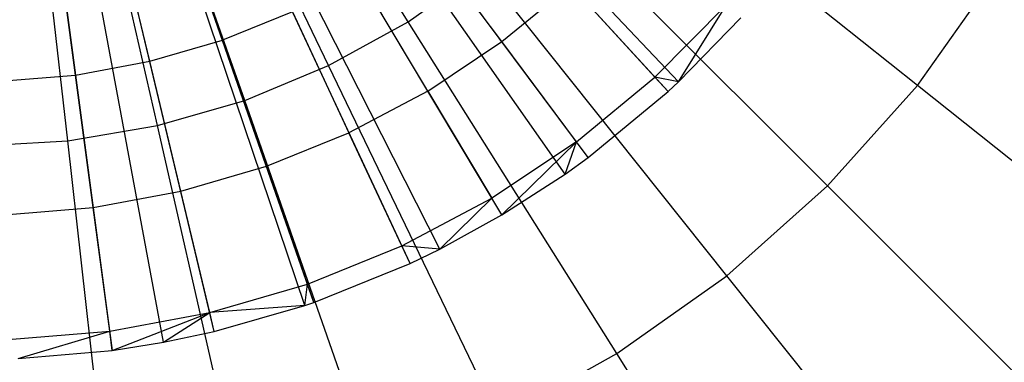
# Model space of a CAD drawing. Extents: x 0.2 to 44.2, y -21.9 to 24.
# Tile 221 of 239: x 30.9 to 33.1, y 11.7 to 12.4. Entities that reach past the tile are written whole.
import ezdxf

# ---------------------------------------------------------------- set-up
doc = ezdxf.new("R2010")
doc.units = 0
doc.header["$LTSCALE"] = 2.54
doc.layers.get('0').update_dxf_attribs({"color": 13, "linetype": 'CONTINUOUS'})

# ---------------------------------------------------------------- blocks, each defined once
blk = doc.blocks.new('GRUPUJ_2')
at = {"color": 0}
for p, q in [((28.371, 30.4933, 29), (27.1296, 31.8514, 29.55)), ((28.371, 30.4933, 29), (27.1296, 31.8514, 29.55)), ((28.3938, 30.5144, 29), (27.1338, 31.8553, 29.55)), ((28.3938, 30.5144, 29), (27.1338, 31.8553, 29.55)), ((28.1952, 30.3482, 29), (27.0976, 31.825, 29.55)), ((28.1952, 30.3482, 29), (27.0976, 31.825, 29.55)), ((28.0056, 30.2217, 29), (27.063, 31.8019, 29.55)), ((28.0056, 30.2217, 29), (27.063, 31.8019, 29.55)), ((28.1448, 30.3118, 29), (27.0884, 31.8183, 29.55)), ((28.1448, 30.3118, 29), (27.0884, 31.8183, 29.55)), ((27.8042, 30.115, 29), (27.0263, 31.7825, 29.55)), ((27.8042, 30.115, 29), (27.0263, 31.7825, 29.55)), ((27.8694, 30.1467, 29), (27.0382, 31.7883, 29.55)), ((27.8694, 30.1467, 29), (27.0382, 31.7883, 29.55)), ((27.3743, 29.9652, 29), (26.948, 31.7552, 29.55)), ((27.3743, 29.9652, 29), (26.948, 31.7552, 29.55)), ((27.5734, 30.0225, 29), (26.9843, 31.7656, 29.55)), ((27.5734, 30.0225, 29), (26.9843, 31.7656, 29.55)), ((27.593, 30.0292, 29), (26.9878, 31.7668, 29.55)), ((27.593, 30.0292, 29), (26.9878, 31.7668, 29.55)), ((26.9071, 31.7476, 29.55), (27.1502, 29.9237, 29)), ((26.9071, 31.7476, 29.55), (27.1502, 29.9237, 29)), ((27.2627, 29.9417, 29), (26.9277, 31.7509, 29.55)), ((27.2627, 29.9417, 29), (26.9277, 31.7509, 29.55)), ((27.2937, 30.8886, 29.3487), (27.392, 30.6063, 29.2518)), ((27.2937, 30.8886, 29.3487), (27.392, 30.6063, 29.2518)), ((27.2327, 30.5597, 29.2518), (27.1634, 30.8505, 29.3487)), ((27.2327, 30.5597, 29.2518), (27.1634, 30.8505, 29.3487)), ((27.0694, 30.5295, 29.2518), (27.03, 30.8257, 29.3487)), ((27.0694, 30.5295, 29.2518), (27.03, 30.8257, 29.3487)), ((28.0059, 30.6029, 29.1401), (27.8306, 30.8387, 29.2518)), ((28.0059, 30.6029, 29.1401), (27.8306, 30.8387, 29.2518)), ((27.843, 30.4943, 29.1401), (27.6925, 30.7465, 29.2518)), ((27.843, 30.4943, 29.1401), (27.6925, 30.7465, 29.2518)), ((28.0059, 30.6029, 29.1401), (28.1569, 30.7275, 29.1401)), ((28.0059, 30.6029, 29.1401), (28.1569, 30.7275, 29.1401)), ((28.342, 30.5249, 29.0202), (28.1569, 30.7275, 29.1401)), ((28.342, 30.5249, 29.0202), (28.1569, 30.7275, 29.1401)), ((28.342, 30.5249, 29.0202), (28.4992, 30.6839, 29.0202)), ((28.342, 30.5249, 29.0202), (28.4992, 30.6839, 29.0202)), ((28.3938, 30.5144, 29), (28.4992, 30.6839, 29.0202)), ((28.3938, 30.5144, 29), (28.4992, 30.6839, 29.0202)), ((27.5458, 30.6688, 29.2518), (27.392, 30.6063, 29.2518)), ((27.5458, 30.6688, 29.2518), (27.392, 30.6063, 29.2518)), ((27.5458, 30.6688, 29.2518), (27.67, 30.4026, 29.1401)), ((27.5458, 30.6688, 29.2518), (27.67, 30.4026, 29.1401)), ((28.3938, 30.5144, 29), (28.5312, 30.6553, 29)), ((28.3938, 30.5144, 29), (28.5312, 30.6553, 29)), ((27.2327, 30.5597, 29.2518), (27.392, 30.6063, 29.2518)), ((27.2327, 30.5597, 29.2518), (27.392, 30.6063, 29.2518)), ((27.4886, 30.3289, 29.1401), (27.392, 30.6063, 29.2518)), ((27.4886, 30.3289, 29.1401), (27.392, 30.6063, 29.2518)), ((27.843, 30.4943, 29.1401), (28.0059, 30.6029, 29.1401)), ((27.843, 30.4943, 29.1401), (28.0059, 30.6029, 29.1401)), ((28.1696, 30.3827, 29.0202), (28.0059, 30.6029, 29.1401)), ((28.1696, 30.3827, 29.0202), (28.0059, 30.6029, 29.1401)), ((27.0694, 30.5295, 29.2518), (27.2327, 30.5597, 29.2518)), ((27.0694, 30.5295, 29.2518), (27.2327, 30.5597, 29.2518)), ((27.3007, 30.274, 29.1401), (27.2327, 30.5597, 29.2518)), ((27.3007, 30.274, 29.1401), (27.2327, 30.5597, 29.2518)), ((26.904, 30.516, 29.2518), (27.0694, 30.5295, 29.2518)), ((26.904, 30.516, 29.2518), (27.0694, 30.5295, 29.2518)), ((27.1082, 30.2383, 29.1401), (27.0694, 30.5295, 29.2518)), ((27.1082, 30.2383, 29.1401), (27.0694, 30.5295, 29.2518)), ((28.1696, 30.3827, 29.0202), (28.342, 30.5249, 29.0202)), ((28.1696, 30.3827, 29.0202), (28.342, 30.5249, 29.0202)), ((28.3938, 30.5144, 29), (28.342, 30.5249, 29.0202)), ((28.371, 30.4933, 29), (28.342, 30.5249, 29.0202)), ((28.3938, 30.5144, 29), (28.342, 30.5249, 29.0202)), ((28.371, 30.4933, 29), (28.342, 30.5249, 29.0202)), ((28.371, 30.4933, 29), (28.3938, 30.5144, 29)), ((28.371, 30.4933, 29), (28.3938, 30.5144, 29)), ((27.843, 30.4943, 29.1401), (27.67, 30.4026, 29.1401)), ((27.843, 30.4943, 29.1401), (27.67, 30.4026, 29.1401)), ((27.843, 30.4943, 29.1401), (27.9836, 30.2586, 29.0202)), ((27.843, 30.4943, 29.1401), (27.9836, 30.2586, 29.0202)), ((28.1952, 30.3482, 29), (28.371, 30.4933, 29)), ((28.1952, 30.3482, 29), (28.371, 30.4933, 29)), ((27.4886, 30.3289, 29.1401), (27.67, 30.4026, 29.1401)), ((27.4886, 30.3289, 29.1401), (27.67, 30.4026, 29.1401)), ((27.786, 30.1539, 29.0202), (27.67, 30.4026, 29.1401)), ((27.786, 30.1539, 29.0202), (27.67, 30.4026, 29.1401)), ((28.1696, 30.3827, 29.0202), (27.9836, 30.2586, 29.0202)), ((28.1696, 30.3827, 29.0202), (27.9836, 30.2586, 29.0202)), ((28.0056, 30.2217, 29), (28.1696, 30.3827, 29.0202)), ((28.0056, 30.2217, 29), (28.1696, 30.3827, 29.0202)), ((28.1448, 30.3118, 29), (28.1696, 30.3827, 29.0202)), ((28.1448, 30.3118, 29), (28.1696, 30.3827, 29.0202)), ((28.1952, 30.3482, 29), (28.1696, 30.3827, 29.0202)), ((28.1952, 30.3482, 29), (28.1696, 30.3827, 29.0202)), ((28.1448, 30.3118, 29), (28.1952, 30.3482, 29)), ((28.1448, 30.3118, 29), (28.1952, 30.3482, 29)), ((27.3007, 30.274, 29.1401), (27.4886, 30.3289, 29.1401)), ((27.3007, 30.274, 29.1401), (27.4886, 30.3289, 29.1401)), ((27.5789, 30.0698, 29.0202), (27.4886, 30.3289, 29.1401)), ((27.5789, 30.0698, 29.0202), (27.4886, 30.3289, 29.1401)), ((28.0056, 30.2217, 29), (28.1448, 30.3118, 29)), ((28.0056, 30.2217, 29), (28.1448, 30.3118, 29)), ((27.1082, 30.2383, 29.1401), (27.3007, 30.274, 29.1401)), ((27.1082, 30.2383, 29.1401), (27.3007, 30.274, 29.1401)), ((27.3643, 30.007, 29.0202), (27.3007, 30.274, 29.1401)), ((27.3643, 30.007, 29.0202), (27.3007, 30.274, 29.1401)), ((27.786, 30.1539, 29.0202), (27.9836, 30.2586, 29.0202)), ((27.786, 30.1539, 29.0202), (27.9836, 30.2586, 29.0202)), ((27.8694, 30.1467, 29), (27.9836, 30.2586, 29.0202)), ((27.8694, 30.1467, 29), (27.9836, 30.2586, 29.0202)), ((28.0056, 30.2217, 29), (27.9836, 30.2586, 29.0202)), ((28.0056, 30.2217, 29), (27.9836, 30.2586, 29.0202)), ((26.9131, 30.2224, 29.1401), (27.1082, 30.2383, 29.1401)), ((26.9131, 30.2224, 29.1401), (27.1082, 30.2383, 29.1401)), ((27.1445, 29.9663, 29.0202), (27.1082, 30.2383, 29.1401)), ((27.1445, 29.9663, 29.0202), (27.1082, 30.2383, 29.1401)), ((27.8694, 30.1467, 29), (28.0056, 30.2217, 29)), ((27.8694, 30.1467, 29), (28.0056, 30.2217, 29)), ((27.5789, 30.0698, 29.0202), (27.786, 30.1539, 29.0202)), ((27.5789, 30.0698, 29.0202), (27.786, 30.1539, 29.0202)), ((27.8042, 30.115, 29), (27.786, 30.1539, 29.0202)), ((27.8042, 30.115, 29), (27.786, 30.1539, 29.0202)), ((27.8694, 30.1467, 29), (27.786, 30.1539, 29.0202)), ((27.8694, 30.1467, 29), (27.786, 30.1539, 29.0202)), ((27.8042, 30.115, 29), (27.8694, 30.1467, 29)), ((27.8042, 30.115, 29), (27.8694, 30.1467, 29)), ((27.593, 30.0292, 29), (27.8042, 30.115, 29)), ((27.593, 30.0292, 29), (27.8042, 30.115, 29)), ((27.3643, 30.007, 29.0202), (27.5789, 30.0698, 29.0202)), ((27.3643, 30.007, 29.0202), (27.5789, 30.0698, 29.0202)), ((27.5734, 30.0225, 29), (27.5789, 30.0698, 29.0202)), ((27.5734, 30.0225, 29), (27.5789, 30.0698, 29.0202)), ((27.593, 30.0292, 29), (27.5789, 30.0698, 29.0202)), ((27.593, 30.0292, 29), (27.5789, 30.0698, 29.0202)), ((27.5734, 30.0225, 29), (27.593, 30.0292, 29)), ((27.5734, 30.0225, 29), (27.593, 30.0292, 29)), ((27.1445, 29.9663, 29.0202), (27.3643, 30.007, 29.0202)), ((27.1445, 29.9663, 29.0202), (27.3643, 30.007, 29.0202)), ((27.1502, 29.9237, 29), (27.3643, 30.007, 29.0202)), ((27.1502, 29.9237, 29), (27.3643, 30.007, 29.0202)), ((27.2627, 29.9417, 29), (27.3643, 30.007, 29.0202)), ((27.2627, 29.9417, 29), (27.3643, 30.007, 29.0202)), ((27.5734, 30.0225, 29), (27.3643, 30.007, 29.0202)), ((27.5734, 30.0225, 29), (27.3643, 30.007, 29.0202)), ((27.3743, 29.9652, 29), (27.3643, 30.007, 29.0202)), ((27.3743, 29.9652, 29), (27.3643, 30.007, 29.0202)), ((27.3743, 29.9652, 29), (27.5734, 30.0225, 29)), ((27.3743, 29.9652, 29), (27.5734, 30.0225, 29)), ((26.9217, 29.948, 29.0202), (27.1445, 29.9663, 29.0202)), ((26.9217, 29.948, 29.0202), (27.1445, 29.9663, 29.0202)), ((26.9437, 29.9059, 29), (27.1445, 29.9663, 29.0202)), ((26.9437, 29.9059, 29), (27.1445, 29.9663, 29.0202)), ((27.1502, 29.9237, 29), (27.1445, 29.9663, 29.0202)), ((27.1502, 29.9237, 29), (27.1445, 29.9663, 29.0202)), ((27.2627, 29.9417, 29), (27.3743, 29.9652, 29)), ((27.2627, 29.9417, 29), (27.3743, 29.9652, 29)), ((27.1502, 29.9237, 29), (27.2627, 29.9417, 29)), ((27.1502, 29.9237, 29), (27.2627, 29.9417, 29)), ((26.9437, 29.9059, 29), (27.1502, 29.9237, 29)), ((26.9437, 29.9059, 29), (27.1502, 29.9237, 29))]:
    blk.add_line(p, q, dxfattribs=at)
blk = doc.blocks.new('KARO-10934_STL')
at = {"color": 0}
blk.add_blockref('GRUPUJ_2', (3.9714, -18.2138, 12.8689), dxfattribs=at)
blk = doc.blocks.new('GRUPUJ_1')
at = {"color": 0}
for p, q in [((31.5494, 34.3731, 40.7407), (31.0788, 35.122, 40.891)), ((31.5494, 34.3731, 40.7407), (31.0788, 35.122, 40.891)), ((31.5494, 34.3731, 25.1418), (31.0788, 35.122, 24.9916)), ((31.5494, 34.3731, 25.1418), (31.0788, 35.122, 24.9916)), ((31.3746, 34.2765, 40.7407), (30.9909, 35.0734, 40.891)), ((31.3746, 34.2765, 40.7407), (30.9909, 35.0734, 40.891)), ((31.3746, 34.2765, 25.1418), (30.9909, 35.0734, 24.9916)), ((31.3746, 34.2765, 25.1418), (30.9909, 35.0734, 24.9916)), ((31.1902, 34.2001, 40.7407), (30.8981, 35.0349, 40.891)), ((31.1902, 34.2001, 40.7407), (30.8981, 35.0349, 40.891)), ((31.1902, 34.2001, 25.1418), (30.8981, 35.0349, 24.9916)), ((31.1902, 34.2001, 25.1418), (30.8981, 35.0349, 24.9916)), ((30.9984, 34.1449, 40.7407), (30.8016, 35.0071, 40.891)), ((30.9984, 34.1449, 40.7407), (30.8016, 35.0071, 40.891)), ((30.9984, 34.1449, 25.1418), (30.8016, 35.0071, 24.9916)), ((30.9984, 34.1449, 25.1418), (30.8016, 35.0071, 24.9916)), ((30.8016, 34.1114, 40.7407), (30.7025, 34.9903, 40.891)), ((30.8016, 34.1114, 40.7407), (30.7025, 34.9903, 40.891)), ((30.8016, 34.1114, 25.1418), (30.7025, 34.9903, 24.9916)), ((30.8016, 34.1114, 25.1418), (30.7025, 34.9903, 24.9916)), ((32.668, 34.233, 40.4923), (31.9941, 34.7705, 40.7407)), ((32.668, 34.233, 40.4923), (31.9941, 34.7705, 40.7407)), ((32.668, 34.233, 25.3902), (31.9941, 34.7705, 25.1418)), ((32.668, 34.233, 25.3902), (31.9941, 34.7705, 25.1418)), ((32.4706, 34.0121, 40.4923), (31.861, 34.6216, 40.7407)), ((32.4706, 34.0121, 40.4923), (31.861, 34.6216, 40.7407)), ((32.4706, 34.0121, 25.3902), (31.861, 34.6216, 25.1418)), ((32.4706, 34.0121, 25.3902), (31.861, 34.6216, 25.1418)), ((31.5494, 34.3731, 40.7407), (31.7122, 34.4886, 40.7407)), ((31.5494, 34.3731, 40.7407), (31.7122, 34.4886, 40.7407)), ((31.5494, 34.3731, 25.1418), (31.7122, 34.4886, 25.1418)), ((31.5494, 34.3731, 25.1418), (31.7122, 34.4886, 25.1418)), ((32.2497, 33.8146, 40.4923), (31.7122, 34.4886, 40.7407)), ((32.2497, 33.8146, 40.4923), (31.7122, 34.4886, 40.7407)), ((32.2497, 33.8146, 25.3902), (31.7122, 34.4886, 25.1418)), ((32.2497, 33.8146, 25.3902), (31.7122, 34.4886, 25.1418)), ((32.668, 34.233, 40.4923), (32.8395, 34.4746, 40.4923)), ((32.668, 34.233, 40.4923), (32.8395, 34.4746, 40.4923)), ((32.668, 34.233, 25.3902), (32.8395, 34.4746, 25.3902)), ((32.668, 34.233, 25.3902), (32.8395, 34.4746, 25.3902)), ((31.3746, 34.2765, 40.7407), (31.5494, 34.3731, 40.7407)), ((31.3746, 34.2765, 40.7407), (31.5494, 34.3731, 40.7407)), ((31.3746, 34.2765, 25.1418), (31.5494, 34.3731, 25.1418)), ((31.3746, 34.2765, 25.1418), (31.5494, 34.3731, 25.1418)), ((32.008, 33.6432, 40.4923), (31.5494, 34.3731, 40.7407)), ((32.008, 33.6432, 40.4923), (31.5494, 34.3731, 40.7407)), ((32.008, 33.6432, 25.3902), (31.5494, 34.3731, 25.1418)), ((32.008, 33.6432, 25.3902), (31.5494, 34.3731, 25.1418)), ((31.1902, 34.2001, 40.7407), (31.3746, 34.2765, 40.7407)), ((31.1902, 34.2001, 40.7407), (31.3746, 34.2765, 40.7407)), ((31.1902, 34.2001, 25.1418), (31.3746, 34.2765, 25.1418)), ((31.1902, 34.2001, 25.1418), (31.3746, 34.2765, 25.1418)), ((31.7487, 33.4998, 40.4923), (31.3746, 34.2765, 40.7407)), ((31.7487, 33.4998, 40.4923), (31.3746, 34.2765, 40.7407)), ((31.7487, 33.4998, 25.3902), (31.3746, 34.2765, 25.1418)), ((31.7487, 33.4998, 25.3902), (31.3746, 34.2765, 25.1418)), ((32.4706, 34.0121, 40.4923), (32.668, 34.233, 40.4923)), ((32.4706, 34.0121, 40.4923), (32.668, 34.233, 40.4923)), ((32.4706, 34.0121, 25.3902), (32.668, 34.233, 25.3902)), ((32.4706, 34.0121, 25.3902), (32.668, 34.233, 25.3902)), ((33.3161, 33.7162, 40.149), (32.668, 34.233, 40.4923)), ((33.3161, 33.7162, 40.149), (32.668, 34.233, 40.4923)), ((33.3161, 33.7162, 25.7335), (32.668, 34.233, 25.3902)), ((33.3161, 33.7162, 25.7335), (32.668, 34.233, 25.3902)), ((30.9984, 34.1449, 40.7407), (31.1902, 34.2001, 40.7407)), ((30.9984, 34.1449, 40.7407), (31.1902, 34.2001, 40.7407)), ((30.9984, 34.1449, 25.1418), (31.1902, 34.2001, 25.1418)), ((30.9984, 34.1449, 25.1418), (31.1902, 34.2001, 25.1418)), ((31.4749, 33.3864, 40.4923), (31.1902, 34.2001, 40.7407)), ((31.4749, 33.3864, 40.4923), (31.1902, 34.2001, 40.7407)), ((31.4749, 33.3864, 25.3902), (31.1902, 34.2001, 25.1418)), ((31.4749, 33.3864, 25.3902), (31.1902, 34.2001, 25.1418)), ((30.8016, 34.1114, 40.7407), (30.9984, 34.1449, 40.7407)), ((30.8016, 34.1114, 40.7407), (30.9984, 34.1449, 40.7407)), ((30.8016, 34.1114, 25.1418), (30.9984, 34.1449, 25.1418)), ((30.8016, 34.1114, 25.1418), (30.9984, 34.1449, 25.1418)), ((31.1902, 33.3044, 40.4923), (30.9984, 34.1449, 40.7407)), ((31.1902, 33.3044, 40.4923), (30.9984, 34.1449, 40.7407)), ((31.1902, 33.3044, 25.3902), (30.9984, 34.1449, 25.1418)), ((31.1902, 33.3044, 25.3902), (30.9984, 34.1449, 25.1418)), ((30.6023, 34.1002, 40.7407), (30.8016, 34.1114, 40.7407)), ((30.6023, 34.1002, 40.7407), (30.8016, 34.1114, 40.7407)), ((30.6023, 34.1002, 25.1418), (30.8016, 34.1114, 25.1418)), ((30.6023, 34.1002, 25.1418), (30.8016, 34.1114, 25.1418)), ((30.8981, 33.2548, 40.4923), (30.8016, 34.1114, 40.7407)), ((30.8981, 33.2548, 40.4923), (30.8016, 34.1114, 40.7407)), ((30.8981, 33.2548, 25.3902), (30.8016, 34.1114, 25.1418)), ((30.8981, 33.2548, 25.3902), (30.8016, 34.1114, 25.1418)), ((32.2497, 33.8146, 40.4923), (32.4706, 34.0121, 40.4923)), ((32.2497, 33.8146, 40.4923), (32.4706, 34.0121, 40.4923)), ((32.2497, 33.8146, 25.3902), (32.4706, 34.0121, 25.3902)), ((32.2497, 33.8146, 25.3902), (32.4706, 34.0121, 25.3902)), ((33.0567, 33.426, 40.149), (32.4706, 34.0121, 40.4923)), ((33.0567, 33.426, 40.149), (32.4706, 34.0121, 40.4923)), ((33.0567, 33.426, 25.7335), (32.4706, 34.0121, 25.3902)), ((33.0567, 33.426, 25.7335), (32.4706, 34.0121, 25.3902)), ((32.008, 33.6432, 40.4923), (32.2497, 33.8146, 40.4923)), ((32.008, 33.6432, 40.4923), (32.2497, 33.8146, 40.4923)), ((32.008, 33.6432, 25.3902), (32.2497, 33.8146, 25.3902)), ((32.008, 33.6432, 25.3902), (32.2497, 33.8146, 25.3902)), ((32.7664, 33.1666, 40.149), (32.2497, 33.8146, 40.4923)), ((32.7664, 33.1666, 40.149), (32.2497, 33.8146, 40.4923)), ((32.7664, 33.1666, 25.7335), (32.2497, 33.8146, 25.3902)), ((32.7664, 33.1666, 25.7335), (32.2497, 33.8146, 25.3902)), ((31.7487, 33.4998, 40.4923), (32.008, 33.6432, 40.4923)), ((31.7487, 33.4998, 40.4923), (32.008, 33.6432, 40.4923)), ((31.7487, 33.4998, 25.3902), (32.008, 33.6432, 25.3902)), ((31.7487, 33.4998, 25.3902), (32.008, 33.6432, 25.3902)), ((32.449, 32.9414, 40.149), (32.008, 33.6432, 40.4923)), ((32.449, 32.9414, 40.149), (32.008, 33.6432, 40.4923)), ((32.449, 32.9414, 25.7335), (32.008, 33.6432, 25.3902)), ((32.449, 32.9414, 25.7335), (32.008, 33.6432, 25.3902))]:
    blk.add_line(p, q, dxfattribs=at)
blk = doc.blocks.new('GRUPUJ_3')
at = {"color": 0}
for name, p in [('GRUPUJ_1', (0, 0)), ('KARO-10934_STL', (-0.2222, 21.9402, -1.2505))]:
    blk.add_blockref(name, p, dxfattribs=at)

msp = doc.modelspace()

# ---------------------------------------------------------------- block references
at = {"color": 0}
msp.add_blockref('GRUPUJ_3', (0.2222, -21.9402, 1.2505), dxfattribs=at)

doc.saveas('drawing.dxf')
